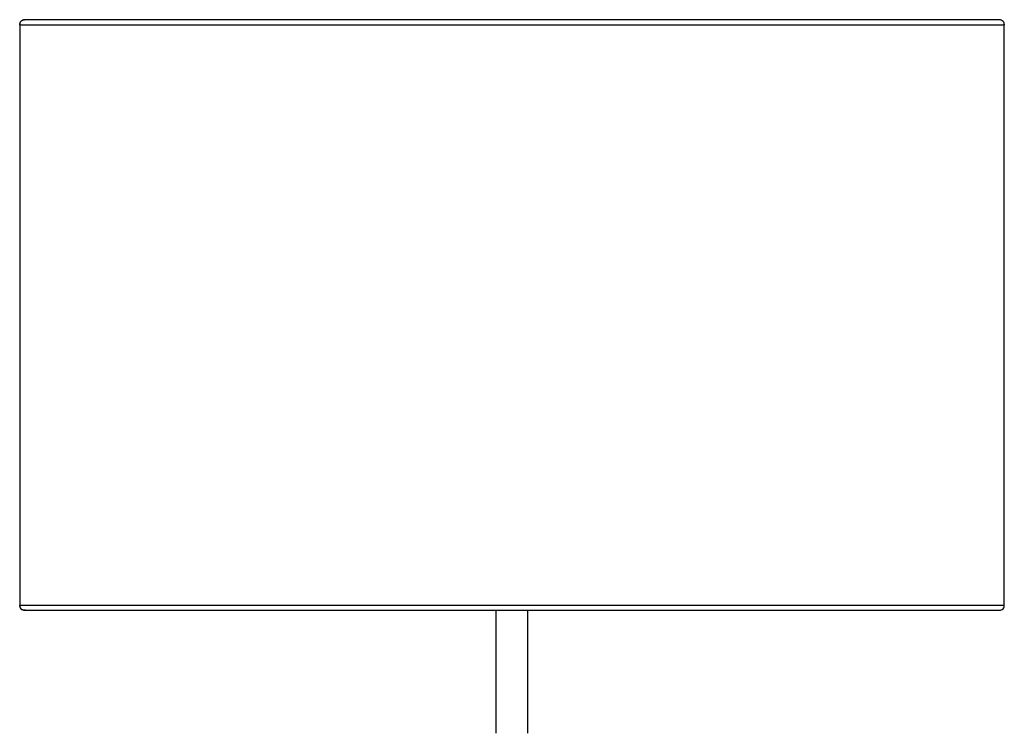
# Paper-space layout '_Izquierda' of a CAD drawing. Header units: millimetres. Extents: x -200 to 200, y -56 to 638.
# Tile 10 of 10: x -200 to 200, y 348 to 638. Entities that reach past the tile are written whole.
import ezdxf

# ---------------------------------------------------------------- set-up
doc = ezdxf.new("R2010")
doc.units = ezdxf.units.MM

psp = doc.layouts.new('_Izquierda')

# ---------------------------------------------------------------- linework, layer by layer
at = {"color": 7, "linetype": 'Continuous', "lineweight": 25}
for p, q in [((-200.26, 636.44), (-200.26, 400.44)), ((197.74, 638.44), (-198.26, 638.44)), ((199.69, 636.71), (199.74, 636.44)), ((199.74, 400.44), (199.74, 636.44)), ((-198.26, 398.44), (197.74, 398.44)), ((-197.88, 398.51), (-198.2, 398.45)), ((-6.76, 398.44), (-6.76, 348.44)), ((6.24, 348.44), (6.24, 398.44))]:
    psp.add_line(p, q, dxfattribs=at)
for points, knots in [([(-200.25, 636.44), (-200.22, 636.7), (-200.18, 637.09), (-199.93, 637.56), (-199.66, 637.88), (-199.34, 638.14), (-198.88, 638.36), (-198.49, 638.49), (-198.24, 638.44), (-198.24, 638.44)], [0, 0, 0, 0, 0.242187, 0.371598, 0.502985, 0.633587, 0.760735, 0.995212, 1, 1, 1, 1]), ([(-198.26, 638.44), (-198.52, 638.41), (-199.08, 638.35), (-199.78, 637.82), (-200.23, 637.07), (-200.24, 636.51), (-200.25, 636.24)], [0, 0, 0, 0, 0.23877, 0.5, 0.76123, 1, 1, 1, 1]), ([(-200.25, 636.44), (-200.18, 636.44), (-200.03, 636.44), (-199.08, 636.44), (-197.51, 636.44), (-195.16, 636.44), (-192.15, 636.44), (-188.53, 636.44), (-184.41, 636.44), (-179.49, 636.44), (-173.74, 636.44), (-167.08, 636.44), (-159.49, 636.44), (-150.92, 636.44), (-141.36, 636.44), (-130.78, 636.44), (-119.21, 636.44), (-106.67, 636.44), (-93.22, 636.44), (-78.92, 636.44), (-63.88, 636.44), (-48.21, 636.44), (-32.06, 636.44), (-15.58, 636.44), (1.06, 636.44), (17.69, 636.44), (34.14, 636.44), (50.25, 636.44), (65.85, 636.44), (80.82, 636.44), (95.03, 636.44), (108.38, 636.44), (120.81, 636.44), (132.26, 636.44), (142.7, 636.44), (152.13, 636.44), (160.56, 636.44), (168.01, 636.44), (174.52, 636.44), (180.14, 636.44), (184.91, 636.44), (188.9, 636.44), (192.36, 636.44), (195.23, 636.44), (197.42, 636.44), (198.85, 636.44), (199.65, 636.44), (199.71, 636.44), (199.74, 636.44)], [0, 0, 0, 0, 0.016322, 0.033479, 0.05151, 0.070452, 0.090341, 0.107661, 0.125675, 0.144395, 0.163829, 0.18398, 0.204846, 0.226418, 0.248682, 0.271613, 0.29518, 0.319343, 0.344053, 0.369251, 0.394871, 0.420839, 0.447075, 0.473492, 0.5, 0.526508, 0.552925, 0.579161, 0.605129, 0.630749, 0.655947, 0.680657, 0.70482, 0.728387, 0.751318, 0.773582, 0.795154, 0.81602, 0.836171, 0.855605, 0.874325, 0.892339, 0.909659, 0.929548, 0.94849, 0.966521, 0.983678, 1, 1, 1, 1]), ([(199.73, 636.24), (199.73, 636.51), (199.72, 637.07), (199.27, 637.82), (198.57, 638.35), (198.01, 638.41), (197.74, 638.44)], [0, 0, 0, 0, 0.2387704, 0.5, 0.7612296, 1, 1, 1, 1]), ([(-200.25, 400.64), (-200.24, 400.38), (-200.23, 399.81), (-199.78, 399.06), (-199.08, 398.54), (-198.52, 398.47), (-198.26, 398.44)], [0, 0, 0, 0, 0.23877, 0.5, 0.76123, 1, 1, 1, 1]), ([(199.74, 400.44), (199.71, 400.44), (199.65, 400.44), (198.85, 400.44), (197.42, 400.44), (195.23, 400.44), (192.36, 400.44), (188.9, 400.44), (184.91, 400.44), (180.14, 400.44), (174.52, 400.44), (168.01, 400.44), (160.56, 400.44), (152.13, 400.44), (142.7, 400.44), (132.26, 400.44), (120.81, 400.44), (108.38, 400.44), (95.03, 400.44), (80.82, 400.44), (65.85, 400.44), (50.25, 400.44), (34.14, 400.44), (17.69, 400.44), (1.06, 400.44), (-15.58, 400.44), (-32.06, 400.44), (-48.21, 400.44), (-63.88, 400.44), (-78.92, 400.44), (-93.22, 400.44), (-106.67, 400.44), (-119.21, 400.44), (-130.78, 400.44), (-141.36, 400.44), (-150.92, 400.44), (-159.49, 400.44), (-167.08, 400.44), (-173.74, 400.44), (-179.49, 400.44), (-184.41, 400.44), (-188.53, 400.44), (-192.15, 400.44), (-195.16, 400.44), (-197.51, 400.44), (-199.08, 400.44), (-200.03, 400.44), (-200.18, 400.44), (-200.25, 400.44)], [0, 0, 0, 0, 0.016322, 0.033479, 0.05151, 0.070452, 0.090341, 0.107661, 0.125675, 0.144395, 0.163829, 0.18398, 0.204846, 0.226418, 0.248682, 0.271613, 0.29518, 0.319343, 0.344053, 0.369251, 0.394871, 0.420839, 0.447075, 0.473492, 0.5, 0.526508, 0.552925, 0.579161, 0.605129, 0.630749, 0.655947, 0.680657, 0.70482, 0.728387, 0.751318, 0.773582, 0.795154, 0.81602, 0.836171, 0.855605, 0.874325, 0.892339, 0.909659, 0.929548, 0.94849, 0.966521, 0.983678, 1, 1, 1, 1]), ([(-198.2, 398.45), (-198.22, 398.45), (-198.48, 398.4), (-198.88, 398.53), (-199.34, 398.75), (-199.66, 399.01), (-199.93, 399.33), (-200.18, 399.8), (-200.22, 400.19), (-200.25, 400.44)], [0, 0, 0, 0, 0.015591, 0.247523, 0.373291, 0.502474, 0.632436, 0.760442, 1, 1, 1, 1]), ([(197.74, 398.44), (198.01, 398.47), (198.57, 398.54), (199.27, 399.06), (199.72, 399.81), (199.73, 400.38), (199.73, 400.64)], [0, 0, 0, 0, 0.2387704, 0.5, 0.7612296, 1, 1, 1, 1]), ([(-6.75, 398.44), (-6.75, 398.44), (-6.91, 398.44), (-6.33, 398.44), (-4.96, 398.44), (-2.76, 398.44), (-1.06, 398.44), (-0.21, 398.44)], [0, 0, 0, 0, 0.004114, 0.253085, 0.502057, 0.751028, 1, 1, 1, 1]), ([(-0.21, 398.44), (0.64, 398.44), (2.34, 398.44), (4.48, 398.44), (5.96, 398.44), (6.15, 398.44), (6.24, 398.44)], [0, 0, 0, 0, 0.251037, 0.502074, 0.753111, 1, 1, 1, 1])]:
    psp.add_open_spline(points, degree=3, knots=knots, dxfattribs=at)

doc.saveas('drawing.dxf')
